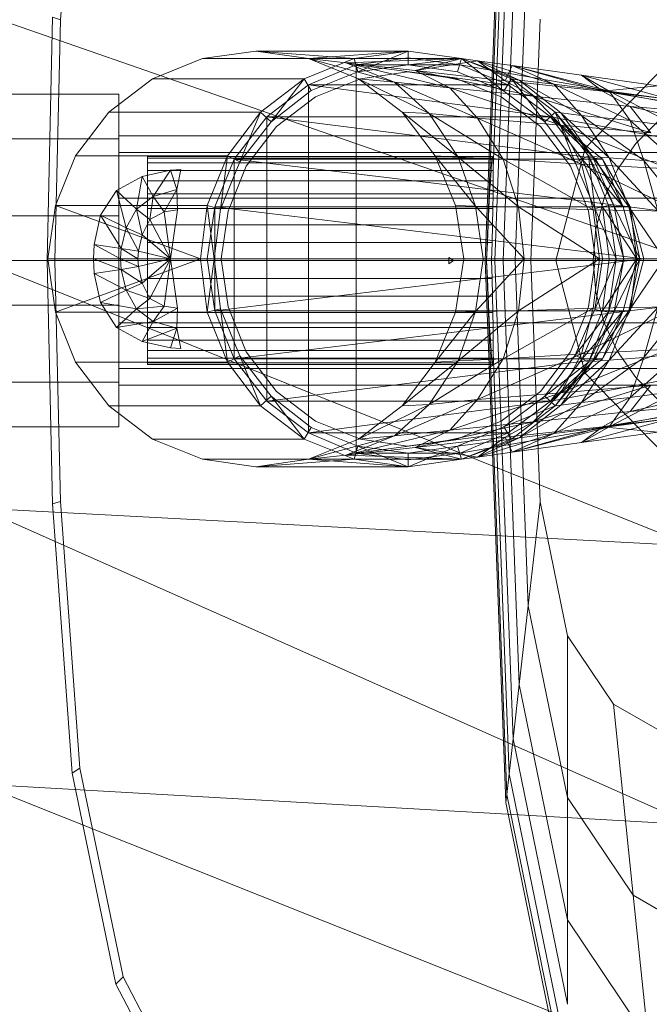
# Model space of a CAD drawing. Header units: metres. Extents: x 391.1 to 427.5, y 12.7 to 28.4.
# Tile 41 of 135: x 404.4725 to 404.5633, y 27.183 to 27.325. Entities that reach past the tile are written whole.
import ezdxf

# ---------------------------------------------------------------- set-up
doc = ezdxf.new("R2010")
doc.units = ezdxf.units.M
doc.layers.add('02_MOBILIARIO', color=7, linetype='Continuous', lineweight=18)
doc.layers.add('A-DETL-____-MBND', color=7, linetype='Continuous', lineweight=18)

# ---------------------------------------------------------------- blocks, each defined once
blk = doc.blocks.new('Family - Rentamans P1-155105-04_PCI_P1')
at = {"layer": 'A-DETL-____-MBND', "color": 253, "true_color": 0xaaaaaa}
for p, q in [((0.07287, 0.18276), (0.07584, 0.26096)), ((0.07304, 0.18276), (0.07598, 0.25981)), ((0.01159, 0.21751), (0.01437, 0.25599)), ((0.074, 0.19601), (0.07631, 0.25683)), ((0.07426, 0.18276), (0.07689, 0.25177)), ((0.07545, 0.18276), (0.07778, 0.24394)), ((0.07717, 0.18276), (0.07907, 0.2326)), ((0, 0.2185), (0.10273, 0.18276)), ((0.00965, 0.18276), (0.01046, 0.21786)), ((0.01159, 0.21751), (0.01046, 0.21786)), ((0.01079, 0.18276), (0.01159, 0.21751)), ((0.07945, 0.18276), (0.08078, 0.21759)), ((0.03207, 0.21189), (0.02487, 0.20899)), ((0.03977, 0.21299), (0.03207, 0.21189)), ((0.03207, 0.21189), (0.05397, 0.21189)), ((0.03977, 0.21299), (0.06177, 0.21299)), ((0.04737, 0.21189), (0.03977, 0.21299)), ((0.03977, 0.21299), (0.05397, 0.21189)), ((0.04677, 0.20899), (0.05397, 0.21189)), ((0.04737, 0.21189), (0.06177, 0.21299)), ((0.05457, 0.20899), (0.04737, 0.21189)), ((0.04737, 0.21189), (0.05977, 0.20849)), ((0.04737, 0.21189), (0.05277, 0.21129)), ((0.04737, 0.21189), (0.06947, 0.21189)), ((0.06947, 0.21189), (0.05277, 0.21129)), ((0.05397, 0.21189), (0.06177, 0.21299)), ((0.05397, 0.21189), (0.05447, 0.20999)), ((0.06177, 0.21199), (0.05427, 0.21099)), ((0.06177, 0.21199), (0.05427, 0.21099)), ((0.06177, 0.21199), (0.05427, 0.21099)), ((0.06177, 0.21299), (0.05447, 0.20999)), ((0.06177, 0.21299), (0.06947, 0.21189)), ((0.06177, 0.21299), (0.06177, 0.21099)), ((0.06927, 0.21099), (0.06177, 0.21199)), ((0.06927, 0.21099), (0.06177, 0.21199)), ((0.06927, 0.21099), (0.06177, 0.21199)), ((0.06927, 0.21099), (0.06177, 0.21199)), ((0.06177, 0.21099), (0.06947, 0.21189)), ((0.06947, 0.21189), (0.06277, 0.21019)), ((0.06947, 0.21189), (0.06887, 0.20999)), ((0.06887, 0.20999), (0.06947, 0.21189)), ((0.06947, 0.21189), (0.07557, 0.20719)), ((0.07667, 0.20899), (0.06947, 0.21189)), ((0.06947, 0.21189), (0.07177, 0.21159)), ((0.06947, 0.21189), (0.07777, 0.20879)), ((0.06947, 0.21189), (0.07667, 0.20899)), ((0.06947, 0.21189), (0.07667, 0.20899)), ((0.05427, 0.21099), (0.04737, 0.20809)), ((0.05427, 0.21099), (0.04737, 0.20809)), ((0.05427, 0.21099), (0.04737, 0.20809)), ((0.05277, 0.21129), (0.05977, 0.20849)), ((0.05277, 0.21129), (0.06777, 0.20769)), ((0.06277, 0.21019), (0.05277, 0.21129)), ((0.05427, 0.21099), (0.06927, 0.21099)), ((0.05427, 0.21099), (0.07617, 0.20809)), ((0.05427, 0.21099), (0.05427, 0.15499)), ((0.05447, 0.20999), (0.06177, 0.21099)), ((0.05447, 0.20999), (0.06177, 0.21099)), ((0.06177, 0.21099), (0.06887, 0.20999)), ((0.06177, 0.21099), (0.06887, 0.20999)), ((0.07177, 0.21159), (0.06277, 0.21019)), ((0.07617, 0.20809), (0.06927, 0.21099)), ((0.06927, 0.21099), (0.08657, 0.20799)), ((0.08657, 0.20799), (0.06927, 0.21099)), ((0.06927, 0.21099), (0.07617, 0.20809)), ((0.07617, 0.20809), (0.06927, 0.21099)), ((0.06927, 0.21099), (0.07617, 0.20809)), ((0.07617, 0.20809), (0.06927, 0.21099)), ((0.07617, 0.20809), (0.06927, 0.21099)), ((0.07617, 0.20809), (0.06927, 0.21099)), ((0.07777, 0.20879), (0.07177, 0.21159)), ((0.07177, 0.21159), (0.07577, 0.20869)), ((0.08277, 0.20819), (0.07177, 0.21159)), ((0.07177, 0.21159), (0.07677, 0.21089)), ((0.07677, 0.21089), (0.07577, 0.20869)), ((0.08277, 0.20819), (0.07677, 0.21089)), ((0.07677, 0.21089), (0.08977, 0.20719)), ((0.09077, 0.20719), (0.07677, 0.21089)), ((0.07677, 0.21089), (0.08677, 0.20949)), ((0.0873, 0.19899), (0.09888, 0.21088)), ((0.09888, 0.21088), (0.0873, 0.19899)), ((0.02487, 0.20899), (0.01857, 0.20419)), ((0.02487, 0.20899), (0.04677, 0.20899)), ((0.04047, 0.20419), (0.04677, 0.20899)), ((0.04677, 0.20899), (0.04197, 0.20279)), ((0.04677, 0.20899), (0.04777, 0.20729)), ((0.04777, 0.20729), (0.05447, 0.20999)), ((0.04777, 0.20729), (0.05447, 0.20999)), ((0.05487, 0.20899), (0.04837, 0.20639)), ((0.04837, 0.20639), (0.05487, 0.20899)), ((0.06087, 0.20419), (0.05457, 0.20899)), ((0.05457, 0.20899), (0.06477, 0.20399)), ((0.05457, 0.20899), (0.05977, 0.20849)), ((0.06167, 0.20999), (0.05487, 0.20899)), ((0.05487, 0.20899), (0.06167, 0.20999)), ((0.06877, 0.20899), (0.06167, 0.20999)), ((0.06167, 0.20999), (0.06877, 0.20899)), ((0.06277, 0.21019), (0.06777, 0.20769)), ((0.06277, 0.21019), (0.07977, 0.20649)), ((0.07577, 0.20869), (0.06277, 0.21019)), ((0.07517, 0.20639), (0.06877, 0.20899)), ((0.06877, 0.20899), (0.07517, 0.20639)), ((0.06887, 0.20999), (0.07557, 0.20719)), ((0.06887, 0.20999), (0.07557, 0.20719)), ((0.07557, 0.20719), (0.07667, 0.20899)), ((0.08147, 0.20279), (0.07667, 0.20899)), ((0.08297, 0.20419), (0.07667, 0.20899)), ((0.07667, 0.20899), (0.07777, 0.20879)), ((0.08297, 0.20419), (0.07667, 0.20899)), ((0.07667, 0.20899), (0.08297, 0.20419)), ((0.08677, 0.20949), (0.08977, 0.20719)), ((0.09077, 0.20719), (0.08677, 0.20949)), ((0.08677, 0.20949), (0.09777, 0.20799)), ((0.09977, 0.20599), (0.08677, 0.20949)), ((0.04737, 0.20809), (0.04137, 0.20349)), ((0.04737, 0.20809), (0.04137, 0.20349)), ((0.04737, 0.20809), (0.04137, 0.20349)), ((0.04737, 0.20809), (0.07617, 0.20809)), ((0.04737, 0.20809), (0.08227, 0.20349)), ((0.04737, 0.20809), (0.04737, 0.15789)), ((0.05977, 0.20849), (0.06477, 0.20399)), ((0.05977, 0.20849), (0.07177, 0.20329)), ((0.05977, 0.20849), (0.06777, 0.20769)), ((0.06777, 0.20769), (0.07177, 0.20329)), ((0.06777, 0.20769), (0.08377, 0.20229)), ((0.06777, 0.20769), (0.07977, 0.20649)), ((0.07577, 0.20869), (0.07977, 0.20649)), ((0.07577, 0.20869), (0.08977, 0.20719)), ((0.08227, 0.20349), (0.07617, 0.20809)), ((0.07617, 0.20809), (0.08227, 0.20349)), ((0.07617, 0.20809), (0.08227, 0.20349)), ((0.08227, 0.20349), (0.07617, 0.20809)), ((0.08227, 0.20349), (0.07617, 0.20809)), ((0.08227, 0.20349), (0.07617, 0.20809)), ((0.08227, 0.20349), (0.07617, 0.20809)), ((0.07777, 0.20879), (0.08277, 0.20819)), ((0.08377, 0.20409), (0.07777, 0.20879)), ((0.07777, 0.20879), (0.08677, 0.20369)), ((0.08677, 0.20369), (0.08277, 0.20819)), ((0.08277, 0.20819), (0.09077, 0.20719)), ((0.09377, 0.20299), (0.08277, 0.20819)), ((0.08657, 0.20799), (0.13857, 0.19799)), ((0.08657, 0.20799), (0.13857, 0.19799)), ((0.09777, 0.20799), (0.08977, 0.20719)), ((0, 0.20676), (0.02, 0.20676)), ((0, 0.20676), (0.02, 0.20676)), ((0.02, 0.20033), (0.02, 0.20676)), ((0.02, 0.20676), (0.02, 0.20033)), ((0.04197, 0.20279), (0.04777, 0.20729)), ((0.04197, 0.20279), (0.04777, 0.20729)), ((0.04837, 0.20639), (0.04277, 0.20209)), ((0.04277, 0.20209), (0.04837, 0.20639)), ((0.08087, 0.20209), (0.07517, 0.20639)), ((0.07517, 0.20639), (0.08087, 0.20209)), ((0.07557, 0.20719), (0.08147, 0.20279)), ((0.07557, 0.20719), (0.08147, 0.20279)), ((0.07977, 0.20649), (0.08377, 0.20229)), ((0.07977, 0.20649), (0.09677, 0.20119)), ((0.07977, 0.20649), (0.09377, 0.20499)), ((0.08977, 0.20719), (0.09377, 0.20499)), ((0.08977, 0.20719), (0.11377, 0.20329)), ((0.08977, 0.20719), (0.11077, 0.20469)), ((0.09377, 0.20299), (0.09077, 0.20719)), ((0.09077, 0.20719), (0.09977, 0.20599)), ((0.10077, 0.20199), (0.09077, 0.20719)), ((0.09377, 0.20499), (0.09677, 0.20119)), ((0.09377, 0.20499), (0.11777, 0.19949)), ((0.11377, 0.20329), (0.09377, 0.20499)), ((0.01857, 0.20419), (0.01377, 0.19789)), ((0.01857, 0.20419), (0.04047, 0.20419)), ((0.03567, 0.19789), (0.04047, 0.20419)), ((0.04137, 0.20349), (0.03667, 0.19739)), ((0.04137, 0.20349), (0.03667, 0.19739)), ((0.04137, 0.20349), (0.03667, 0.19739)), ((0.04047, 0.20419), (0.03747, 0.19699)), ((0.04047, 0.20419), (0.04197, 0.20279)), ((0.04137, 0.20349), (0.08227, 0.20349)), ((0.04137, 0.20349), (0.08977, 0.19739)), ((0.04137, 0.20349), (0.04137, 0.16249)), ((0.06567, 0.19789), (0.06087, 0.20419)), ((0.06087, 0.20419), (0.06897, 0.19769)), ((0.06087, 0.20419), (0.06477, 0.20399)), ((0.06477, 0.20399), (0.06897, 0.19769)), ((0.06477, 0.20399), (0.07547, 0.19739)), ((0.06477, 0.20399), (0.07177, 0.20329)), ((0.07177, 0.20329), (0.07547, 0.19739)), ((0.07177, 0.20329), (0.08677, 0.19669)), ((0.07177, 0.20329), (0.08377, 0.20229)), ((0.08147, 0.20279), (0.08297, 0.20419)), ((0.13827, 0.19319), (0.08227, 0.20349)), ((0.13827, 0.19319), (0.08227, 0.20349)), ((0.08977, 0.19739), (0.08227, 0.20349)), ((0.08877, 0.19739), (0.08227, 0.20349)), ((0.08877, 0.19739), (0.08227, 0.20349)), ((0.08687, 0.19739), (0.08227, 0.20349)), ((0.08877, 0.19739), (0.08227, 0.20349)), ((0.08877, 0.19739), (0.08227, 0.20349)), ((0.08587, 0.19689), (0.08297, 0.20419)), ((0.08777, 0.19789), (0.08297, 0.20419)), ((0.08297, 0.20419), (0.08377, 0.20409)), ((0.08777, 0.19789), (0.08297, 0.20419)), ((0.08297, 0.20419), (0.08777, 0.19789)), ((0.08297, 0.20419), (0.08837, 0.19779)), ((0.08377, 0.20409), (0.08677, 0.20369)), ((0.08837, 0.19779), (0.08377, 0.20409)), ((0.08377, 0.20409), (0.09077, 0.19759)), ((0.08677, 0.20369), (0.09377, 0.20299)), ((0.09077, 0.19759), (0.08677, 0.20369)), ((0.08677, 0.20369), (0.09577, 0.19719)), ((0.03747, 0.19699), (0.04197, 0.20279)), ((0.03747, 0.19699), (0.04197, 0.20279)), ((0.04277, 0.20209), (0.03837, 0.19639)), ((0.03837, 0.19639), (0.04277, 0.20209)), ((0.08517, 0.19639), (0.08087, 0.20209)), ((0.08087, 0.20209), (0.08517, 0.19639)), ((0.08147, 0.20279), (0.08587, 0.19689)), ((0.08147, 0.20279), (0.08587, 0.19689)), ((0.08377, 0.20229), (0.08677, 0.19669)), ((0.08377, 0.20229), (0.09937, 0.19599)), ((0.08377, 0.20229), (0.09677, 0.20119)), ((0.09577, 0.19719), (0.09377, 0.20299)), ((0.09377, 0.20299), (0.10077, 0.20199)), ((0.10097, 0.19659), (0.09377, 0.20299)), ((0.09459, 0.19963), (0.09783, 0.20287)), ((0.09459, 0.19963), (0.09783, 0.20287)), ((0.02, 0.20033), (0, 0.20033)), ((0, 0.20033), (0.02, 0.20033)), ((0.02, 0.19835), (0.02, 0.20076)), ((0.02, 0.20076), (0.02, 0.19835)), ((0.1147, 0.20076), (0.02, 0.20076)), ((0.02, 0.20033), (0.02, 0.18919)), ((0.02, 0.18919), (0.02, 0.20033)), ((0.08306, 0.18276), (0.0873, 0.19899)), ((0.0873, 0.19899), (0.08306, 0.18276)), ((0.09197, 0.19588), (0.09459, 0.19963)), ((0.09197, 0.19588), (0.09459, 0.19963)), ((0.01377, 0.19789), (0.01087, 0.19069)), ((0.01377, 0.19789), (0.03567, 0.19789)), ((0.02, 0.19176), (0.02, 0.19835)), ((0.02, 0.19835), (0.02, 0.19176)), ((0.02, 0.19835), (0.1057, 0.19835)), ((0.1057, 0.19835), (0.02, 0.19835)), ((0.02416, 0.19776), (0.07393, 0.19776)), ((0.02416, 0.19753), (0.02416, 0.19776)), ((0.02416, 0.19776), (0.02416, 0.19753)), ((0.07398, 0.19753), (0.02416, 0.19753)), ((0.02416, 0.19753), (0.02416, 0.19685)), ((0.02416, 0.19753), (0.07388, 0.19753)), ((0.02416, 0.19685), (0.02416, 0.19753)), ((0.03277, 0.19069), (0.03567, 0.19789)), ((0.03567, 0.19789), (0.03467, 0.19019)), ((0.03567, 0.19789), (0.03747, 0.19699)), ((0.06897, 0.19769), (0.06567, 0.19789)), ((0.07147, 0.19059), (0.06567, 0.19789)), ((0.06857, 0.19069), (0.06567, 0.19789)), ((0.06897, 0.19769), (0.07147, 0.19059)), ((0.07547, 0.19739), (0.06897, 0.19769)), ((0.06897, 0.19769), (0.07767, 0.19049)), ((0.0738, 0.19685), (0.07388, 0.19753)), ((0.07388, 0.19753), (0.07393, 0.19776)), ((0.07393, 0.19776), (0.07398, 0.19753)), ((0.07398, 0.19753), (0.074, 0.19685)), ((0.08587, 0.19689), (0.08777, 0.19789)), ((0.08867, 0.19029), (0.08777, 0.19789)), ((0.09067, 0.19069), (0.08777, 0.19789)), ((0.08777, 0.19789), (0.08837, 0.19779)), ((0.09067, 0.19069), (0.08777, 0.19789)), ((0.08777, 0.19789), (0.09067, 0.19069)), ((0.08777, 0.19789), (0.09147, 0.19059)), ((0.08837, 0.19779), (0.09077, 0.19759)), ((0.09147, 0.19059), (0.08837, 0.19779)), ((0.08837, 0.19779), (0.09357, 0.19049)), ((0.09077, 0.19759), (0.09577, 0.19719)), ((0.09357, 0.19049), (0.09077, 0.19759)), ((0.09077, 0.19759), (0.09777, 0.18999)), ((0.02416, 0.19685), (0.074, 0.19685)), ((0.02416, 0.19685), (0.02416, 0.19575)), ((0.02416, 0.19685), (0.0738, 0.19685)), ((0.02416, 0.19575), (0.02416, 0.19685)), ((0.03667, 0.19739), (0.03387, 0.19049)), ((0.03667, 0.19739), (0.03387, 0.19049)), ((0.03667, 0.19739), (0.03387, 0.19049)), ((0.03467, 0.19019), (0.03747, 0.19699)), ((0.03467, 0.19019), (0.03747, 0.19699)), ((0.03837, 0.19639), (0.03577, 0.18989)), ((0.03577, 0.18989), (0.03837, 0.19639)), ((0.03667, 0.19739), (0.08977, 0.19739)), ((0.03667, 0.19739), (0.09377, 0.19049)), ((0.03667, 0.19739), (0.03667, 0.16859)), ((0.07372, 0.19575), (0.0738, 0.19685)), ((0.074, 0.19685), (0.074, 0.19601)), ((0.07547, 0.19739), (0.07767, 0.19049)), ((0.08677, 0.19669), (0.07547, 0.19739)), ((0.07547, 0.19739), (0.08847, 0.19009)), ((0.08777, 0.18989), (0.08517, 0.19639)), ((0.08517, 0.19639), (0.08777, 0.18989)), ((0.08587, 0.19689), (0.08867, 0.19029)), ((0.08587, 0.19689), (0.08867, 0.19029)), ((0.08677, 0.19669), (0.08847, 0.19009)), ((0.09937, 0.19599), (0.08677, 0.19669)), ((0.08677, 0.19669), (0.10077, 0.18989)), ((0.08977, 0.19049), (0.08687, 0.19739)), ((0.09277, 0.19049), (0.08687, 0.19739)), ((0.08687, 0.19739), (0.08877, 0.19739)), ((0.08977, 0.19739), (0.08877, 0.19739)), ((0.09277, 0.19049), (0.08877, 0.19739)), ((0.09277, 0.19049), (0.08877, 0.19739)), ((0.09377, 0.19049), (0.08977, 0.19739)), ((0.08977, 0.19739), (0.09277, 0.19049)), ((0.09577, 0.19719), (0.10097, 0.19659)), ((0.09777, 0.18999), (0.09577, 0.19719)), ((0.09577, 0.19719), (0.10177, 0.18969)), ((0.01967, 0.19289), (0.02337, 0.19489)), ((0.01967, 0.19289), (0.02337, 0.19489)), ((0.02337, 0.19489), (0.02257, 0.19019)), ((0.02337, 0.19489), (0.02747, 0.19579)), ((0.02337, 0.19489), (0.02747, 0.19579)), ((0.02337, 0.19489), (0.02497, 0.19199)), ((0.02416, 0.19575), (0.07401, 0.19575)), ((0.02416, 0.19575), (0.07372, 0.19575)), ((0.02416, 0.19425), (0.02416, 0.19575)), ((0.02416, 0.19425), (0.02416, 0.19575)), ((0.02747, 0.19579), (0.02497, 0.19199)), ((0.02747, 0.19579), (0.02897, 0.19589)), ((0.02747, 0.19579), (0.02897, 0.19589)), ((0.02747, 0.19579), (0.02837, 0.19299)), ((0.02897, 0.19589), (0.02837, 0.19299)), ((0.07362, 0.19425), (0.07372, 0.19575)), ((0.07401, 0.19575), (0.074, 0.19601)), ((0.07401, 0.19575), (0.07403, 0.19425)), ((0.09003, 0.19174), (0.09197, 0.19588)), ((0.09003, 0.19174), (0.09197, 0.19588)), ((0.02416, 0.19425), (0.07362, 0.19425)), ((0.02416, 0.1924), (0.02416, 0.19425)), ((0.02416, 0.1924), (0.02416, 0.19425)), ((0.02416, 0.19425), (0.07403, 0.19425)), ((0.07351, 0.1924), (0.07362, 0.19425)), ((0.07403, 0.19425), (0.07402, 0.1924)), ((0.01737, 0.18929), (0.01967, 0.19289)), ((0.01737, 0.18929), (0.01967, 0.19289)), ((0.01967, 0.19289), (0.02107, 0.18749)), ((0.01967, 0.19289), (0.02257, 0.19019)), ((0.02257, 0.19019), (0.02497, 0.19199)), ((0.02416, 0.1924), (0.07351, 0.1924)), ((0.02416, 0.19026), (0.02416, 0.1924)), ((0.02416, 0.19026), (0.02416, 0.1924)), ((0.02416, 0.1924), (0.07402, 0.1924)), ((0.02497, 0.19199), (0.02447, 0.18869)), ((0.02497, 0.19199), (0.02837, 0.19299)), ((0.02497, 0.19199), (0.02657, 0.18979)), ((0.02837, 0.19299), (0.02657, 0.18979)), ((0.02837, 0.19299), (0.02847, 0.19009)), ((0.0734, 0.19026), (0.07351, 0.1924)), ((0.07402, 0.1924), (0.07399, 0.19026)), ((0.01087, 0.19069), (0.00977, 0.18299)), ((0.01087, 0.19069), (0.03277, 0.19069)), ((0.01087, 0.19069), (0.03177, 0.18299)), ((0.02, 0.19176), (0.02, 0.18276)), ((0.02, 0.18276), (0.02, 0.19176)), ((0.09911, 0.19176), (0.02, 0.19176)), ((0.09911, 0.19176), (0.02, 0.19176)), ((0.03177, 0.18299), (0.03277, 0.19069)), ((0.03277, 0.19069), (0.03467, 0.19019)), ((0.03277, 0.19069), (0.03377, 0.18299)), ((0.03387, 0.19049), (0.03277, 0.18299)), ((0.03387, 0.19049), (0.03277, 0.18299)), ((0.03387, 0.19049), (0.03277, 0.18299)), ((0.03387, 0.19049), (0.09377, 0.19049)), ((0.03387, 0.19049), (0.09577, 0.18299)), ((0.03387, 0.19049), (0.03387, 0.17549)), ((0.07147, 0.19059), (0.06857, 0.19069)), ((0.06977, 0.18299), (0.06857, 0.19069)), ((0.07767, 0.19049), (0.07147, 0.19059)), ((0.07147, 0.19059), (0.07257, 0.18299)), ((0.07847, 0.18299), (0.07147, 0.19059)), ((0.07767, 0.19049), (0.07847, 0.18299)), ((0.08847, 0.19009), (0.07767, 0.19049)), ((0.07767, 0.19049), (0.08937, 0.18299)), ((0.08867, 0.19029), (0.09067, 0.19069)), ((0.08885, 0.18732), (0.09003, 0.19174)), ((0.08885, 0.18732), (0.09003, 0.19174)), ((0.09077, 0.18299), (0.08977, 0.19049)), ((0.09477, 0.18299), (0.08977, 0.19049)), ((0.08977, 0.19049), (0.09277, 0.19049)), ((0.09177, 0.18299), (0.09067, 0.19069)), ((0.09067, 0.19069), (0.09147, 0.19059)), ((0.09177, 0.18299), (0.09067, 0.19069)), ((0.09067, 0.19069), (0.09177, 0.18299)), ((0.09067, 0.19069), (0.09287, 0.18299)), ((0.09147, 0.19059), (0.09357, 0.19049)), ((0.09287, 0.18299), (0.09147, 0.19059)), ((0.09147, 0.19059), (0.09517, 0.18299)), ((0.09377, 0.19049), (0.09277, 0.19049)), ((0.09477, 0.18299), (0.09277, 0.19049)), ((0.09477, 0.18299), (0.09277, 0.19049)), ((0.09357, 0.19049), (0.09777, 0.18999)), ((0.09517, 0.18299), (0.09357, 0.19049)), ((0.09357, 0.19049), (0.09867, 0.18299)), ((0.09577, 0.18299), (0.09377, 0.19049)), ((0.09377, 0.19049), (0.09477, 0.18299)), ((0, 0.18919), (0.02, 0.18919)), ((0, 0.18919), (0.02, 0.18919)), ((0.01647, 0.18509), (0.01737, 0.18929)), ((0.01647, 0.18509), (0.01737, 0.18929)), ((0.02037, 0.18449), (0.01737, 0.18929)), ((0.01737, 0.18929), (0.02107, 0.18749)), ((0.02, 0.18919), (0.02, 0.17633)), ((0.02, 0.17633), (0.02, 0.18919)), ((0.02107, 0.18749), (0.02257, 0.19019)), ((0.02257, 0.19019), (0.02337, 0.18649)), ((0.02257, 0.19019), (0.02447, 0.18869)), ((0.02416, 0.19026), (0.0734, 0.19026)), ((0.02416, 0.18789), (0.02416, 0.19026)), ((0.02416, 0.18789), (0.02416, 0.19026)), ((0.02416, 0.19026), (0.07399, 0.19026)), ((0.02447, 0.18869), (0.02657, 0.18979)), ((0.02657, 0.18979), (0.02847, 0.19009)), ((0.02657, 0.18979), (0.02747, 0.18299)), ((0.02847, 0.19009), (0.02747, 0.18299)), ((0.03377, 0.18299), (0.03467, 0.19019)), ((0.03377, 0.18299), (0.03467, 0.19019)), ((0.03577, 0.18989), (0.03477, 0.18299)), ((0.03477, 0.18299), (0.03577, 0.18989)), ((0.07329, 0.18789), (0.0734, 0.19026)), ((0.07399, 0.19026), (0.07394, 0.18789)), ((0.08877, 0.18299), (0.08777, 0.18989)), ((0.08777, 0.18989), (0.08877, 0.18299)), ((0.08847, 0.19009), (0.08937, 0.18299)), ((0.10077, 0.18989), (0.08847, 0.19009)), ((0.08867, 0.19029), (0.09177, 0.18299)), ((0.08867, 0.19029), (0.08977, 0.18299)), ((0.08867, 0.19029), (0.08977, 0.18299)), ((0.02337, 0.18649), (0.02447, 0.18869)), ((0.02416, 0.18789), (0.07329, 0.18789)), ((0.02416, 0.18536), (0.02416, 0.18789)), ((0.02416, 0.18536), (0.02416, 0.18789)), ((0.02416, 0.18789), (0.07394, 0.18789)), ((0.02447, 0.18869), (0.02747, 0.18299)), ((0.07318, 0.18536), (0.07329, 0.18789)), ((0.07394, 0.18789), (0.07386, 0.18536)), ((0.02037, 0.18449), (0.02107, 0.18749)), ((0.02107, 0.18749), (0.02287, 0.18409)), ((0.02107, 0.18749), (0.02337, 0.18649)), ((0.02287, 0.18409), (0.02337, 0.18649)), ((0.02337, 0.18649), (0.02747, 0.18299)), ((0.08845, 0.18276), (0.08885, 0.18732)), ((0.08845, 0.18276), (0.08885, 0.18732)), ((0.01637, 0.18299), (0.01647, 0.18509)), ((0.01637, 0.18299), (0.01647, 0.18509)), ((0.02027, 0.18299), (0.01647, 0.18509)), ((0.01647, 0.18509), (0.02037, 0.18449)), ((0.02416, 0.18536), (0.07318, 0.18536)), ((0.02416, 0.18276), (0.02416, 0.18536)), ((0.07386, 0.18536), (0.02416, 0.18536)), ((0.02416, 0.18536), (0.02416, 0.18276)), ((0.07308, 0.18276), (0.07318, 0.18536)), ((0.07386, 0.18536), (0.07377, 0.18276)), ((0.02027, 0.18299), (0.02037, 0.18449)), ((0.02277, 0.18299), (0.02037, 0.18449)), ((0.02037, 0.18449), (0.02287, 0.18409)), ((0.02277, 0.18299), (0.02287, 0.18409)), ((0.02287, 0.18409), (0.02747, 0.18299)), ((0, 0.18276), (0.10273, 0.14157)), ((0.10273, 0.18276), (0, 0.18276)), ((0.01046, 0.14766), (0.00965, 0.18276)), ((0.01079, 0.18276), (0.00965, 0.18276)), ((0.00977, 0.18299), (0.03177, 0.18299)), ((0.00977, 0.18299), (0.01087, 0.17529)), ((0.01159, 0.14801), (0.01079, 0.18276)), ((0.01087, 0.17529), (0.03177, 0.18299)), ((0.02027, 0.18299), (0.01637, 0.18299)), ((0.02037, 0.18149), (0.01637, 0.18299)), ((0.01647, 0.18089), (0.01637, 0.18299)), ((0.01647, 0.18089), (0.01637, 0.18299)), ((0.02, 0.18276), (0.02, 0.17376)), ((0.02, 0.17376), (0.02, 0.18276)), ((0.0967, 0.18276), (0.02, 0.18276)), ((0.0967, 0.18276), (0.02, 0.18276)), ((0.02277, 0.18299), (0.02027, 0.18299)), ((0.02287, 0.18189), (0.02027, 0.18299)), ((0.02037, 0.18149), (0.02027, 0.18299)), ((0.02287, 0.18189), (0.02037, 0.18149)), ((0.02747, 0.18299), (0.02277, 0.18299)), ((0.02287, 0.18189), (0.02277, 0.18299)), ((0.02747, 0.18299), (0.02287, 0.18189)), ((0.02337, 0.17949), (0.02287, 0.18189)), ((0.02747, 0.18299), (0.02337, 0.17949)), ((0.02416, 0.18276), (0.07308, 0.18276)), ((0.02416, 0.18015), (0.02416, 0.18276)), ((0.07377, 0.18276), (0.02416, 0.18276)), ((0.02416, 0.18276), (0.02416, 0.18015)), ((0.02747, 0.18299), (0.02447, 0.17729)), ((0.02747, 0.18299), (0.02657, 0.17619)), ((0.02747, 0.18299), (0.02847, 0.17589)), ((0.03177, 0.18299), (0.03377, 0.18299)), ((0.03177, 0.18299), (0.03277, 0.17529)), ((0.03277, 0.18299), (0.09577, 0.18299)), ((0.03277, 0.18299), (0.03387, 0.17549)), ((0.03277, 0.18299), (0.03387, 0.17549)), ((0.03277, 0.18299), (0.03387, 0.17549)), ((0.03277, 0.17529), (0.03377, 0.18299)), ((0.03467, 0.17579), (0.03377, 0.18299)), ((0.03467, 0.17579), (0.03377, 0.18299)), ((0.03387, 0.17549), (0.09577, 0.18299)), ((0.03577, 0.17609), (0.03477, 0.18299)), ((0.03477, 0.18299), (0.03577, 0.17609)), ((0.0676, 0.18276), (0.0676, 0.18321)), ((0.0676, 0.18321), (0.06761, 0.18276)), ((0.06829, 0.18276), (0.0676, 0.18321)), ((0.06761, 0.18276), (0.0676, 0.18231)), ((0.0676, 0.18231), (0.0676, 0.18276)), ((0.06829, 0.18276), (0.0676, 0.18231)), ((0.06829, 0.18276), (0.0676, 0.18276)), ((0.06761, 0.18276), (0.06829, 0.18276)), ((0.06857, 0.17529), (0.06977, 0.18299)), ((0.07257, 0.18299), (0.06977, 0.18299)), ((0.07847, 0.18299), (0.07147, 0.17539)), ((0.07147, 0.17539), (0.07257, 0.18299)), ((0.07847, 0.18299), (0.07257, 0.18299)), ((0.07584, 0.10456), (0.07287, 0.18276)), ((0.07304, 0.18276), (0.07287, 0.18276)), ((0.07598, 0.10571), (0.07304, 0.18276)), ((0.07308, 0.18276), (0.07304, 0.18276)), ((0.07318, 0.18015), (0.07308, 0.18276)), ((0.07426, 0.18276), (0.07377, 0.18276)), ((0.07377, 0.18276), (0.07386, 0.18015)), ((0.07689, 0.11374), (0.07426, 0.18276)), ((0.07545, 0.18276), (0.07426, 0.18276)), ((0.07778, 0.12158), (0.07545, 0.18276)), ((0.07717, 0.18276), (0.07545, 0.18276)), ((0.07907, 0.13292), (0.07717, 0.18276)), ((0.07945, 0.18276), (0.07717, 0.18276)), ((0.08937, 0.18299), (0.07767, 0.17549)), ((0.07767, 0.17549), (0.07847, 0.18299)), ((0.08937, 0.18299), (0.07847, 0.18299)), ((0.08078, 0.14793), (0.07945, 0.18276)), ((0.0873, 0.16652), (0.08306, 0.18276)), ((0.08306, 0.18276), (0.0873, 0.16652)), ((0.08877, 0.18299), (0.08777, 0.17609)), ((0.08777, 0.17609), (0.08877, 0.18299)), ((0.08885, 0.1782), (0.08845, 0.18276)), ((0.08885, 0.1782), (0.08845, 0.18276)), ((0.08937, 0.18299), (0.08847, 0.17589)), ((0.08977, 0.18299), (0.08867, 0.17569)), ((0.08867, 0.17569), (0.09177, 0.18299)), ((0.08977, 0.18299), (0.08867, 0.17569)), ((0.10177, 0.18299), (0.08937, 0.18299)), ((0.08977, 0.18299), (0.09177, 0.18299)), ((0.08977, 0.17549), (0.09077, 0.18299)), ((0.08977, 0.17549), (0.09477, 0.18299)), ((0.09067, 0.17529), (0.09177, 0.18299)), ((0.09177, 0.18299), (0.09067, 0.17529)), ((0.09067, 0.17529), (0.09177, 0.18299)), ((0.09067, 0.17529), (0.09287, 0.18299)), ((0.09477, 0.18299), (0.09077, 0.18299)), ((0.09287, 0.18299), (0.09147, 0.17539)), ((0.09147, 0.17539), (0.09517, 0.18299)), ((0.09177, 0.18299), (0.09287, 0.18299)), ((0.09277, 0.17549), (0.09477, 0.18299)), ((0.09277, 0.17549), (0.09477, 0.18299)), ((0.09287, 0.18299), (0.09517, 0.18299)), ((0.09517, 0.18299), (0.09357, 0.17549)), ((0.09357, 0.17549), (0.09867, 0.18299)), ((0.09577, 0.18299), (0.09377, 0.17549)), ((0.09377, 0.17549), (0.09477, 0.18299)), ((0.09577, 0.18299), (0.09477, 0.18299)), ((0.09517, 0.18299), (0.09867, 0.18299)), ((0.02037, 0.18149), (0.01647, 0.18089)), ((0.02107, 0.17849), (0.01647, 0.18089)), ((0.01737, 0.17669), (0.01647, 0.18089)), ((0.01737, 0.17669), (0.01647, 0.18089)), ((0.02337, 0.17949), (0.02037, 0.18149)), ((0.02107, 0.17849), (0.02037, 0.18149)), ((0.02337, 0.17949), (0.02107, 0.17849)), ((0.02447, 0.17729), (0.02337, 0.17949)), ((0.02416, 0.18015), (0.07318, 0.18015)), ((0.02416, 0.17763), (0.02416, 0.18015)), ((0.02416, 0.18015), (0.07386, 0.18015)), ((0.02416, 0.18015), (0.02416, 0.17763)), ((0.07329, 0.17763), (0.07318, 0.18015)), ((0.07386, 0.18015), (0.07394, 0.17763)), ((0.02107, 0.17849), (0.01737, 0.17669)), ((0.02447, 0.17729), (0.02107, 0.17849)), ((0.02257, 0.17579), (0.02107, 0.17849)), ((0.02416, 0.17763), (0.07329, 0.17763)), ((0.02416, 0.17526), (0.02416, 0.17763)), ((0.02416, 0.17763), (0.07394, 0.17763)), ((0.02416, 0.17763), (0.02416, 0.17526)), ((0.0734, 0.17526), (0.07329, 0.17763)), ((0.07394, 0.17763), (0.07399, 0.17526)), ((0.09003, 0.17378), (0.08885, 0.1782)), ((0.09003, 0.17378), (0.08885, 0.1782)), ((0, 0.17633), (0.02, 0.17633)), ((0, 0.17633), (0.02, 0.17633)), ((0.02257, 0.17579), (0.01737, 0.17669)), ((0.01967, 0.17309), (0.01737, 0.17669)), ((0.01967, 0.17309), (0.01737, 0.17669)), ((0.02, 0.17633), (0.02, 0.16519)), ((0.02, 0.16519), (0.02, 0.17633)), ((0.02447, 0.17729), (0.02257, 0.17579)), ((0.02657, 0.17619), (0.02257, 0.17579)), ((0.02657, 0.17619), (0.02447, 0.17729)), ((0.02657, 0.17619), (0.02497, 0.17399)), ((0.02847, 0.17589), (0.02657, 0.17619)), ((0.09577, 0.16879), (0.10177, 0.17629)), ((0.01087, 0.17529), (0.03277, 0.17529)), ((0.01087, 0.17529), (0.01377, 0.16809)), ((0.02257, 0.17579), (0.01967, 0.17309)), ((0.02497, 0.17399), (0.02257, 0.17579)), ((0.02416, 0.17526), (0.0734, 0.17526)), ((0.02416, 0.17312), (0.02416, 0.17526)), ((0.02416, 0.17526), (0.07399, 0.17526)), ((0.02416, 0.17526), (0.02416, 0.17312)), ((0.02847, 0.17589), (0.02497, 0.17399)), ((0.02847, 0.17589), (0.02837, 0.17299)), ((0.03277, 0.17529), (0.03467, 0.17579)), ((0.03567, 0.16809), (0.03277, 0.17529)), ((0.03387, 0.17549), (0.09377, 0.17549)), ((0.03387, 0.17549), (0.03667, 0.16859)), ((0.03387, 0.17549), (0.03667, 0.16859)), ((0.03387, 0.17549), (0.03667, 0.16859)), ((0.03567, 0.16809), (0.03467, 0.17579)), ((0.03747, 0.16899), (0.03467, 0.17579)), ((0.03747, 0.16899), (0.03467, 0.17579)), ((0.03837, 0.16959), (0.03577, 0.17609)), ((0.03577, 0.17609), (0.03837, 0.16959)), ((0.03667, 0.16859), (0.09377, 0.17549)), ((0.07147, 0.17539), (0.06567, 0.16809)), ((0.06567, 0.16809), (0.06857, 0.17529)), ((0.07147, 0.17539), (0.06857, 0.17529)), ((0.07767, 0.17549), (0.06897, 0.16829)), ((0.06897, 0.16829), (0.07147, 0.17539)), ((0.07767, 0.17549), (0.07147, 0.17539)), ((0.07351, 0.17312), (0.0734, 0.17526)), ((0.07399, 0.17526), (0.07402, 0.17312)), ((0.08847, 0.17589), (0.07547, 0.16859)), ((0.07547, 0.16859), (0.07767, 0.17549)), ((0.08847, 0.17589), (0.07767, 0.17549)), ((0.08777, 0.17609), (0.08517, 0.16959)), ((0.08517, 0.16959), (0.08777, 0.17609)), ((0.08867, 0.17569), (0.08587, 0.16909)), ((0.08867, 0.17569), (0.08587, 0.16909)), ((0.08587, 0.16909), (0.09067, 0.17529)), ((0.10077, 0.17609), (0.08677, 0.16929)), ((0.08847, 0.17589), (0.08677, 0.16929)), ((0.08687, 0.16859), (0.08977, 0.17549)), ((0.08687, 0.16859), (0.09277, 0.17549)), ((0.08777, 0.16809), (0.09147, 0.17539)), ((0.08777, 0.16809), (0.09067, 0.17529)), ((0.09067, 0.17529), (0.08777, 0.16809)), ((0.08777, 0.16809), (0.09067, 0.17529)), ((0.08837, 0.16819), (0.09357, 0.17549)), ((0.08837, 0.16819), (0.09147, 0.17539)), ((0.10077, 0.17609), (0.08847, 0.17589)), ((0.08867, 0.17569), (0.09067, 0.17529)), ((0.08877, 0.16859), (0.09277, 0.17549)), ((0.08877, 0.16859), (0.09277, 0.17549)), ((0.09377, 0.17549), (0.08977, 0.16859)), ((0.08977, 0.16859), (0.09277, 0.17549)), ((0.09277, 0.17549), (0.08977, 0.17549)), ((0.09067, 0.17529), (0.09147, 0.17539)), ((0.09077, 0.16839), (0.09777, 0.17599)), ((0.09357, 0.17549), (0.09077, 0.16839)), ((0.09147, 0.17539), (0.09357, 0.17549)), ((0.09377, 0.17549), (0.09277, 0.17549)), ((0.09357, 0.17549), (0.09777, 0.17599)), ((0.09777, 0.17599), (0.09577, 0.16879)), ((0.02497, 0.17399), (0.01967, 0.17309)), ((0.02, 0.17376), (0.02, 0.16717)), ((0.02, 0.16717), (0.02, 0.17376)), ((0.09911, 0.17376), (0.02, 0.17376)), ((0.09911, 0.17376), (0.02, 0.17376)), ((0.02497, 0.17399), (0.02337, 0.17109)), ((0.02837, 0.17299), (0.02497, 0.17399)), ((0.09197, 0.16963), (0.09003, 0.17378)), ((0.09197, 0.16963), (0.09003, 0.17378)), ((0.02337, 0.17109), (0.01967, 0.17309)), ((0.02337, 0.17109), (0.01967, 0.17309)), ((0.02837, 0.17299), (0.02337, 0.17109)), ((0.02416, 0.17312), (0.07351, 0.17312)), ((0.02416, 0.17127), (0.02416, 0.17312)), ((0.02416, 0.17312), (0.07402, 0.17312)), ((0.02416, 0.17312), (0.02416, 0.17127)), ((0.02837, 0.17299), (0.02747, 0.17019)), ((0.02837, 0.17299), (0.02897, 0.17009)), ((0.07362, 0.17127), (0.07351, 0.17312)), ((0.07402, 0.17312), (0.07403, 0.17127)), ((0.08227, 0.16249), (0.13827, 0.17279)), ((0.08227, 0.16249), (0.13827, 0.17279)), ((0.02747, 0.17019), (0.02337, 0.17109)), ((0.02747, 0.17019), (0.02337, 0.17109)), ((0.02416, 0.17127), (0.07362, 0.17127)), ((0.02416, 0.16977), (0.02416, 0.17127)), ((0.02416, 0.17127), (0.07403, 0.17127)), ((0.02416, 0.17127), (0.02416, 0.16977)), ((0.07372, 0.16977), (0.07362, 0.17127)), ((0.07403, 0.17127), (0.07401, 0.16977)), ((0.07401, 0.16977), (0.02416, 0.16977)), ((0.02416, 0.16977), (0.02416, 0.16866)), ((0.02416, 0.16977), (0.07372, 0.16977)), ((0.02416, 0.16866), (0.02416, 0.16977)), ((0.02897, 0.17009), (0.02747, 0.17019)), ((0.02897, 0.17009), (0.02747, 0.17019)), ((0.04277, 0.16389), (0.03837, 0.16959)), ((0.03837, 0.16959), (0.04277, 0.16389)), ((0.08677, 0.16929), (0.07177, 0.16269)), ((0.0738, 0.16866), (0.07372, 0.16977)), ((0.07401, 0.16977), (0.074, 0.1695)), ((0.07631, 0.10869), (0.074, 0.1695)), ((0.074, 0.1695), (0.074, 0.16866)), ((0.08677, 0.16929), (0.07547, 0.16859)), ((0.08517, 0.16959), (0.08087, 0.16389)), ((0.08087, 0.16389), (0.08517, 0.16959)), ((0.08587, 0.16909), (0.08147, 0.16319)), ((0.08587, 0.16909), (0.08147, 0.16319)), ((0.09937, 0.16999), (0.08377, 0.16369)), ((0.08677, 0.16929), (0.08377, 0.16369)), ((0.08587, 0.16909), (0.08777, 0.16809)), ((0.09937, 0.16999), (0.08677, 0.16929)), ((0.09459, 0.16588), (0.09197, 0.16963)), ((0.09459, 0.16588), (0.09197, 0.16963)), ((0.10097, 0.16939), (0.09377, 0.16299)), ((0.09577, 0.16879), (0.10097, 0.16939)), ((0.01377, 0.16809), (0.03567, 0.16809)), ((0.01377, 0.16809), (0.01857, 0.16179)), ((0.02416, 0.16866), (0.074, 0.16866)), ((0.02416, 0.16866), (0.02416, 0.16799)), ((0.02416, 0.16866), (0.0738, 0.16866)), ((0.02416, 0.16799), (0.02416, 0.16866)), ((0.02416, 0.16799), (0.07398, 0.16799)), ((0.02416, 0.16799), (0.02416, 0.16776)), ((0.02416, 0.16799), (0.07388, 0.16799)), ((0.02416, 0.16776), (0.02416, 0.16799)), ((0.02416, 0.16776), (0.07393, 0.16776)), ((0.03567, 0.16809), (0.03747, 0.16899)), ((0.04047, 0.16179), (0.03567, 0.16809)), ((0.03667, 0.16859), (0.08977, 0.16859)), ((0.03667, 0.16859), (0.04137, 0.16249)), ((0.03667, 0.16859), (0.04137, 0.16249)), ((0.03667, 0.16859), (0.04137, 0.16249)), ((0.04047, 0.16179), (0.03747, 0.16899)), ((0.04197, 0.16319), (0.03747, 0.16899)), ((0.04197, 0.16319), (0.03747, 0.16899)), ((0.04137, 0.16249), (0.08977, 0.16859)), ((0.06897, 0.16829), (0.06087, 0.16179)), ((0.06087, 0.16179), (0.06567, 0.16809)), ((0.07547, 0.16859), (0.06477, 0.16199)), ((0.06477, 0.16199), (0.06897, 0.16829)), ((0.06897, 0.16829), (0.06567, 0.16809)), ((0.07547, 0.16859), (0.06897, 0.16829)), ((0.07177, 0.16269), (0.07547, 0.16859)), ((0.07388, 0.16799), (0.0738, 0.16866)), ((0.07393, 0.16776), (0.07388, 0.16799)), ((0.07398, 0.16799), (0.07393, 0.16776)), ((0.074, 0.16866), (0.07398, 0.16799)), ((0.08147, 0.16319), (0.08777, 0.16809)), ((0.08227, 0.16249), (0.08877, 0.16859)), ((0.08977, 0.16859), (0.08227, 0.16249)), ((0.08227, 0.16249), (0.08977, 0.16859)), ((0.08227, 0.16249), (0.08687, 0.16859)), ((0.08227, 0.16249), (0.08877, 0.16859)), ((0.08227, 0.16249), (0.08877, 0.16859)), ((0.08297, 0.16179), (0.08837, 0.16819)), ((0.08297, 0.16179), (0.08777, 0.16809)), ((0.08777, 0.16809), (0.08297, 0.16179)), ((0.08297, 0.16179), (0.08777, 0.16809)), ((0.08377, 0.16189), (0.09077, 0.16839)), ((0.08377, 0.16189), (0.08837, 0.16819)), ((0.13857, 0.16799), (0.08657, 0.15799)), ((0.08657, 0.15799), (0.13857, 0.16799)), ((0.09577, 0.16879), (0.08677, 0.16229)), ((0.08677, 0.16229), (0.09077, 0.16839)), ((0.08877, 0.16859), (0.08687, 0.16859)), ((0.08837, 0.16819), (0.08777, 0.16809)), ((0.08837, 0.16819), (0.09077, 0.16839)), ((0.08977, 0.16859), (0.08877, 0.16859)), ((0.09077, 0.16839), (0.09577, 0.16879)), ((0.09377, 0.16299), (0.09577, 0.16879)), ((0.02, 0.16717), (0.02, 0.16476)), ((0.02, 0.16476), (0.02, 0.16717)), ((0.1057, 0.16717), (0.02, 0.16717)), ((0.1057, 0.16717), (0.02, 0.16717)), ((0.0873, 0.16652), (0.09888, 0.15464)), ((0.09888, 0.15464), (0.0873, 0.16652)), ((0.11777, 0.16649), (0.09377, 0.16099)), ((0, 0.16519), (0.02, 0.16519)), ((0, 0.16519), (0.02, 0.16519)), ((0.02, 0.16519), (0.02, 0.15876)), ((0.02, 0.15876), (0.02, 0.16519)), ((0.09783, 0.16265), (0.09459, 0.16588)), ((0.09783, 0.16265), (0.09459, 0.16588)), ((0.1147, 0.16476), (0.02, 0.16476)), ((0.04837, 0.15959), (0.04277, 0.16389)), ((0.04277, 0.16389), (0.04837, 0.15959)), ((0.08377, 0.16369), (0.06777, 0.15829)), ((0.08377, 0.16369), (0.07177, 0.16269)), ((0.08087, 0.16389), (0.07517, 0.15959)), ((0.07517, 0.15959), (0.08087, 0.16389)), ((0.09677, 0.16479), (0.07977, 0.15949)), ((0.08377, 0.16369), (0.07977, 0.15949)), ((0.09677, 0.16479), (0.08377, 0.16369)), ((0.10077, 0.16399), (0.09077, 0.15879)), ((0.09677, 0.16479), (0.09377, 0.16099)), ((0.10077, 0.16399), (0.09377, 0.16299)), ((0.04197, 0.16319), (0.04047, 0.16179)), ((0.04137, 0.16249), (0.08227, 0.16249)), ((0.04137, 0.16249), (0.04737, 0.15789)), ((0.04137, 0.16249), (0.04737, 0.15789)), ((0.04137, 0.16249), (0.04737, 0.15789)), ((0.04777, 0.15869), (0.04197, 0.16319)), ((0.04197, 0.16319), (0.04677, 0.15699)), ((0.04777, 0.15869), (0.04197, 0.16319)), ((0.04737, 0.15789), (0.08227, 0.16249)), ((0.06477, 0.16199), (0.05457, 0.15699)), ((0.07177, 0.16269), (0.05977, 0.15749)), ((0.05977, 0.15749), (0.06477, 0.16199)), ((0.06477, 0.16199), (0.06087, 0.16179)), ((0.07177, 0.16269), (0.06477, 0.16199)), ((0.06777, 0.15829), (0.07177, 0.16269)), ((0.08147, 0.16319), (0.07557, 0.15879)), ((0.08147, 0.16319), (0.07557, 0.15879)), ((0.07617, 0.15789), (0.08227, 0.16249)), ((0.08227, 0.16249), (0.07617, 0.15789)), ((0.07617, 0.15789), (0.08227, 0.16249)), ((0.08227, 0.16249), (0.07617, 0.15789)), ((0.07617, 0.15789), (0.08227, 0.16249)), ((0.07617, 0.15789), (0.08227, 0.16249)), ((0.07617, 0.15789), (0.08227, 0.16249)), ((0.08677, 0.16229), (0.07777, 0.15719)), ((0.08147, 0.16319), (0.08297, 0.16179)), ((0.09377, 0.16299), (0.08277, 0.15779)), ((0.08277, 0.15779), (0.08677, 0.16229)), ((0.08677, 0.16229), (0.08377, 0.16189)), ((0.09377, 0.16299), (0.08677, 0.16229)), ((0.11377, 0.16269), (0.08977, 0.15879)), ((0.09077, 0.15879), (0.09377, 0.16299)), ((0.11377, 0.16269), (0.09377, 0.16099)), ((0.01857, 0.16179), (0.04047, 0.16179)), ((0.01857, 0.16179), (0.02487, 0.15699)), ((0.04677, 0.15699), (0.04047, 0.16179)), ((0.05457, 0.15699), (0.06087, 0.16179)), ((0.07557, 0.15879), (0.08297, 0.16179)), ((0.07667, 0.15699), (0.08297, 0.16179)), ((0.08297, 0.16179), (0.07667, 0.15699)), ((0.07667, 0.15699), (0.08297, 0.16179)), ((0.07777, 0.15719), (0.08377, 0.16189)), ((0.09377, 0.16099), (0.07977, 0.15949)), ((0.08377, 0.16189), (0.08297, 0.16179)), ((0.11077, 0.16129), (0.08977, 0.15879)), ((0.09377, 0.16099), (0.08977, 0.15879)), ((0.05487, 0.15699), (0.04837, 0.15959)), ((0.04837, 0.15959), (0.05487, 0.15699)), ((0.07977, 0.15949), (0.06277, 0.15579)), ((0.07977, 0.15949), (0.06777, 0.15829)), ((0.07517, 0.15959), (0.06877, 0.15699)), ((0.06877, 0.15699), (0.07517, 0.15959)), ((0.07977, 0.15949), (0.07577, 0.15729)), ((0.09977, 0.15999), (0.08677, 0.15649)), ((0.09977, 0.15999), (0.09077, 0.15879)), ((0, 0.15876), (0.02, 0.15876)), ((0, 0.15876), (0.02, 0.15876)), ((0.04777, 0.15869), (0.04677, 0.15699)), ((0.04737, 0.15789), (0.07617, 0.15789)), ((0.04737, 0.15789), (0.05427, 0.15499)), ((0.04737, 0.15789), (0.05427, 0.15499)), ((0.04737, 0.15789), (0.05427, 0.15499)), ((0.05447, 0.15599), (0.04777, 0.15869)), ((0.05447, 0.15599), (0.04777, 0.15869)), ((0.06777, 0.15829), (0.05277, 0.15469)), ((0.05427, 0.15499), (0.07617, 0.15789)), ((0.06777, 0.15829), (0.05977, 0.15749)), ((0.06277, 0.15579), (0.06777, 0.15829)), ((0.07557, 0.15879), (0.06887, 0.15599)), ((0.07557, 0.15879), (0.06887, 0.15599)), ((0.08657, 0.15799), (0.06927, 0.15499)), ((0.06927, 0.15499), (0.08657, 0.15799)), ((0.06927, 0.15499), (0.07617, 0.15789)), ((0.07617, 0.15789), (0.06927, 0.15499)), ((0.06927, 0.15499), (0.07617, 0.15789)), ((0.07617, 0.15789), (0.06927, 0.15499)), ((0.06927, 0.15499), (0.07617, 0.15789)), ((0.06927, 0.15499), (0.07617, 0.15789)), ((0.06927, 0.15499), (0.07617, 0.15789)), ((0.08277, 0.15779), (0.07177, 0.15439)), ((0.07557, 0.15879), (0.07667, 0.15699)), ((0.08977, 0.15879), (0.07577, 0.15729)), ((0.08977, 0.15879), (0.07677, 0.15509)), ((0.09077, 0.15879), (0.07677, 0.15509)), ((0.07677, 0.15509), (0.08277, 0.15779)), ((0.08277, 0.15779), (0.07777, 0.15719)), ((0.09077, 0.15879), (0.08277, 0.15779)), ((0.08977, 0.15879), (0.08677, 0.15649)), ((0.08677, 0.15649), (0.09077, 0.15879)), ((0.09777, 0.15799), (0.08677, 0.15649)), ((0.09777, 0.15799), (0.08977, 0.15879)), ((0.04677, 0.15699), (0.02487, 0.15699)), ((0.02487, 0.15699), (0.03207, 0.15409)), ((0.05397, 0.15409), (0.04677, 0.15699)), ((0.05977, 0.15749), (0.04737, 0.15409)), ((0.04737, 0.15409), (0.05457, 0.15699)), ((0.05277, 0.15469), (0.05977, 0.15749)), ((0.05977, 0.15749), (0.05457, 0.15699)), ((0.06167, 0.15599), (0.05487, 0.15699)), ((0.05487, 0.15699), (0.06167, 0.15599)), ((0.06877, 0.15699), (0.06167, 0.15599)), ((0.06167, 0.15599), (0.06877, 0.15699)), ((0.07577, 0.15729), (0.06277, 0.15579)), ((0.06887, 0.15599), (0.07667, 0.15699)), ((0.07777, 0.15719), (0.06947, 0.15409)), ((0.06947, 0.15409), (0.07667, 0.15699)), ((0.07667, 0.15699), (0.06947, 0.15409)), ((0.06947, 0.15409), (0.07667, 0.15699)), ((0.07577, 0.15729), (0.07177, 0.15439)), ((0.07177, 0.15439), (0.07777, 0.15719)), ((0.07677, 0.15509), (0.07577, 0.15729)), ((0.07777, 0.15719), (0.07667, 0.15699)), ((0.08677, 0.15649), (0.07677, 0.15509)), ((0.06277, 0.15579), (0.05277, 0.15469)), ((0.05447, 0.15599), (0.05397, 0.15409)), ((0.05427, 0.15499), (0.06927, 0.15499)), ((0.05427, 0.15499), (0.06177, 0.15399)), ((0.05427, 0.15499), (0.06177, 0.15399)), ((0.05427, 0.15499), (0.06177, 0.15399)), ((0.06177, 0.15299), (0.05447, 0.15599)), ((0.06177, 0.15499), (0.05447, 0.15599)), ((0.06177, 0.15499), (0.05447, 0.15599)), ((0.06887, 0.15599), (0.06177, 0.15299)), ((0.06887, 0.15599), (0.06177, 0.15499)), ((0.06887, 0.15599), (0.06177, 0.15499)), ((0.06927, 0.15499), (0.06177, 0.15399)), ((0.06177, 0.15399), (0.06927, 0.15499)), ((0.06177, 0.15399), (0.06927, 0.15499)), ((0.06177, 0.15399), (0.06927, 0.15499)), ((0.06177, 0.15499), (0.06177, 0.15299)), ((0.06277, 0.15579), (0.06947, 0.15409)), ((0.07177, 0.15439), (0.06277, 0.15579)), ((0.06887, 0.15599), (0.06947, 0.15409)), ((0.06947, 0.15409), (0.06887, 0.15599)), ((0.07677, 0.15509), (0.07177, 0.15439)), ((0.03207, 0.15409), (0.03977, 0.15299)), ((0.05397, 0.15409), (0.03207, 0.15409)), ((0.03977, 0.15299), (0.04737, 0.15409)), ((0.05397, 0.15409), (0.03977, 0.15299)), ((0.05277, 0.15469), (0.04737, 0.15409)), ((0.06947, 0.15409), (0.04737, 0.15409)), ((0.06177, 0.15299), (0.04737, 0.15409)), ((0.05277, 0.15469), (0.06947, 0.15409)), ((0.06947, 0.15409), (0.05277, 0.15469)), ((0.06177, 0.15299), (0.05397, 0.15409)), ((0.06947, 0.15409), (0.06177, 0.15299)), ((0.07177, 0.15439), (0.06947, 0.15409)), ((0.06177, 0.15299), (0.03977, 0.15299)), ((0.01159, 0.14801), (0.01046, 0.14766)), ((0.01437, 0.10952), (0.01159, 0.14801)), ((0.08078, 0.14793), (0.07907, 0.13292)), ((0.08473, 0.12861), (0.08078, 0.14793)), ((0.10273, 0.14157), (0, 0.14702)), ((0, 0.14702), (0.10273, 0.10137)), ((0.01327, 0.10879), (0.01046, 0.14766)), ((0.07907, 0.13292), (0.07778, 0.12158)), ((0.08473, 0.10527), (0.07907, 0.13292)), ((0.09137, 0.11877), (0.08473, 0.12861)), ((0.08473, 0.12861), (0.08473, 0.10527)), ((0.07778, 0.12158), (0.07689, 0.11374)), ((0.08473, 0.08764), (0.07778, 0.12158)), ((0.09989, 0.11385), (0.09137, 0.11877)), ((0.09137, 0.11877), (0.09423, 0.09119)), ((0.07689, 0.11374), (0.07631, 0.10869)), ((0.08473, 0.07545), (0.07689, 0.11374)), ((0.01437, 0.10952), (0.01327, 0.10879)), ((0.02062, 0.07939), (0.01437, 0.10952)), ((0.01958, 0.07835), (0.01327, 0.10879)), ((0.07631, 0.10869), (0.07598, 0.1057)), ((0.08473, 0.0676), (0.07631, 0.10869)), ((0.10273, 0.10137), (0, 0.10722)), ((0, 0.10722), (0.10273, 0.06628)), ((0.07598, 0.10571), (0.07584, 0.10456)), ((0.08473, 0.06296), (0.07598, 0.1057)), ((0.09423, 0.09119), (0.08473, 0.10527)), ((0.08473, 0.10527), (0.08473, 0.08764)), ((0.08473, 0.06117), (0.07584, 0.10456)), ((0.10642, 0.08414), (0.09423, 0.09119)), ((0.09423, 0.09119), (0.09638, 0.07036)), ((0.09638, 0.07036), (0.08473, 0.08764)), ((0.08473, 0.08764), (0.08473, 0.07545)), ((0.02062, 0.07939), (0.01958, 0.07835)), ((0.03136, 0.05592), (0.01958, 0.07835)), ((0.03228, 0.05718), (0.02062, 0.07939))]:
    blk.add_line(p, q, dxfattribs=at)
blk = doc.blocks.new('LONDR55-XX_ZZ-ARQ-CAA-M3D-Londres55_ifc-1-04_PCI_P1')
at = {"layer": '02_MOBILIARIO', "color": 253, "lineweight": 18, "true_color": 0xaaaaaa}
blk.add_blockref('Family - Rentamans P1-155105-04_PCI_P1', (404.46677, 27.10751), dxfattribs=at)

msp = doc.modelspace()

# ---------------------------------------------------------------- block references
at = {"lineweight": 5}
msp.add_blockref('LONDR55-XX_ZZ-ARQ-CAA-M3D-Londres55_ifc-1-04_PCI_P1', (0, 0), dxfattribs=at)

doc.saveas('drawing.dxf')
